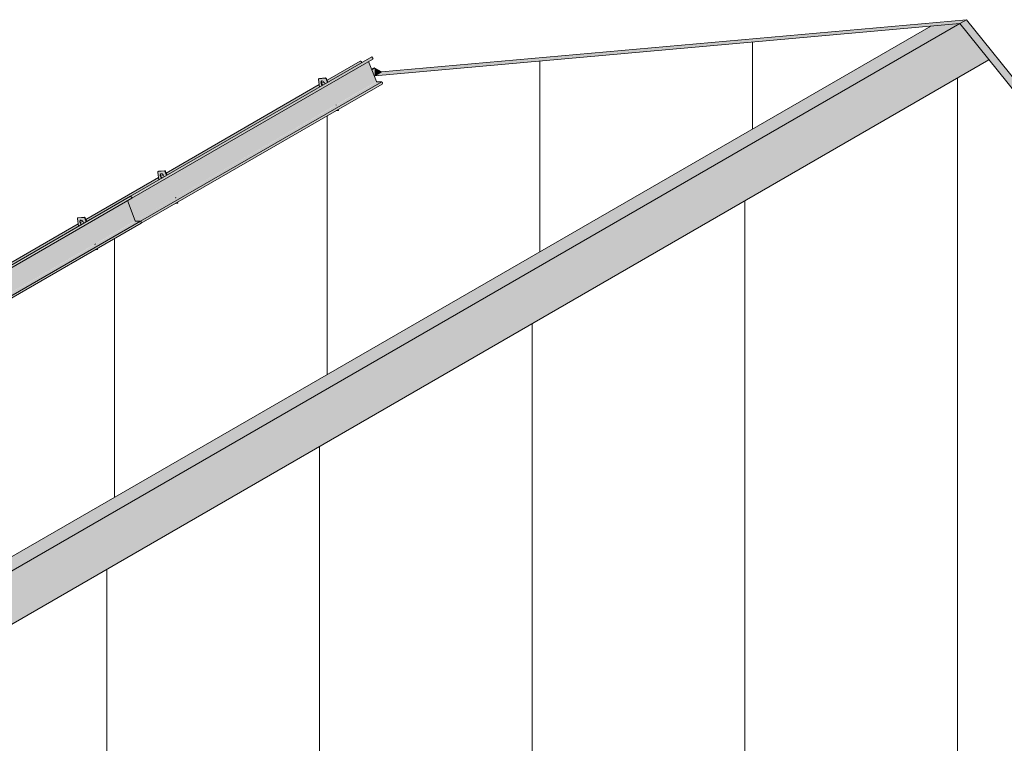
# Model space of a CAD drawing. Header units: centimetres. Extents: x 63249 to 70946, y -123 to 53714.
# Tile 57 of 58: x 70079 to 70598, y 53332 to 53714. Entities that reach past the tile are written whole.
import ezdxf

# ---------------------------------------------------------------- set-up
doc = ezdxf.new("R2010")
doc.units = ezdxf.units.CM
for name, color, linetype, lineweight in [('A-GENM', 7, 'Continuous', 5), ('A-ROOF', 7, 'Continuous', 5), ('A-ROOF-OTLN', 7, 'Continuous', 5), ('A-ROOF-PATT', 7, 'Continuous', 5)]:
    doc.layers.add(name, color=color, linetype=linetype, lineweight=lineweight)

# ---------------------------------------------------------------- blocks, each defined once
blk = doc.blocks.new('Construction_Roof-Accessories_Lindab_KOTEGL - Construction_Roof-Accessories_Lindab_KOTEGL-V31-_3D_ Kopia 1 Kopia 1')
at = {"layer": 'A-GENM', "true_color": 0x383e42}
h = blk.add_hatch(color=250, dxfattribs=at)
h.paths.add_polyline_path([(-1457.06, 53592.88), (-1456.05, 53592.97), (-1456.3, 53593.32), (-1456.91, 53592.97)])
h.paths.add_polyline_path([(-1465.84, 53605.31), (-1464.45, 53606.23), (-1464.89, 53606.84), (-1465.12, 53607.52), (-1465.1, 53608.08), (-1464.86, 53608.44), (-1464.4, 53608.51), (-1463.85, 53608.21), (-1463.32, 53607.55), (-1462.96, 53606.97), (-1461.76, 53607.7), (-1462.49, 53609.57), (-1463.03, 53609.99), (-1466.21, 53609.71), (-1466.45, 53609.24), (-1465.85, 53605.31)])
h = blk.add_hatch(color=250, dxfattribs=at)
h.paths.add_polyline_path([(-1456.05, 53592.97), (-1455.83, 53593.09), (-1455.99, 53593.49), (-1456.2, 53593.37)])
h.paths.add_polyline_path([(-1461.75, 53607.67), (-1461.55, 53607.82), (-1462.28, 53609.69), (-1462.49, 53609.57), (-1461.75, 53607.68)])
blk.add_hatch(color=250, dxfattribs=at).paths.add_polyline_path([(-1464.38, 53606.15), (-1464.19, 53606.3), (-1464.68, 53606.96), (-1464.91, 53607.65), (-1465.02, 53608.09), (-1465.12, 53608.03), (-1465.1, 53607.39), (-1464.71, 53606.54), (-1464.38, 53606.16)])
at = {"layer": 'A-GENM', "color": 250, "true_color": 0x2a2a2a}
for p, q in [((-1466.1, 53609.8), (-1466.31, 53609.67)), ((-1462.97, 53609.99), (-1466.21, 53609.71)), ((-1466, 53609.83), (-1462.76, 53610.12)), ((-1461.75, 53607.67), (-1462.49, 53609.57)), ((-1462.28, 53609.69), (-1461.54, 53607.79)), ((-1466.45, 53609.24), (-1465.84, 53605.31)), ((-1457.12, 53595.74), (-1457.17, 53595.87)), ((-1456.96, 53595.99), (-1456.91, 53595.86)), ((-1457.06, 53592.88), (-1456.05, 53592.97)), ((-1456.05, 53592.97), (-1456.2, 53593.37)), ((-1456.05, 53592.97), (-1455.83, 53593.09)), ((-1455.99, 53593.49), (-1455.83, 53593.09))]:
    blk.add_line(p, q, dxfattribs=at)
for points in [[(-1466.21, 53609.71, 0), (-1466.31, 53609.68, 0), (-1466.38, 53609.61, 0), (-1466.43, 53609.51, 0), (-1466.46, 53609.38, 0), (-1466.45, 53609.24, 0)], [(-1462.49, 53609.57, 0), (-1462.54, 53609.68, 0), (-1462.62, 53609.79, 0), (-1462.7, 53609.88, 0), (-1462.79, 53609.95, 0), (-1462.89, 53609.99, 0), (-1462.97, 53609.99, 0)], [(-1462.76, 53610.12, 0), (-1462.67, 53610.11, 0), (-1462.58, 53610.07, 0), (-1462.49, 53610, 0), (-1462.41, 53609.91, 0), (-1462.33, 53609.81, 0), (-1462.28, 53609.69, 0)], [(-1464.45, 53606.22, 0), (-1464.59, 53606.37, 0), (-1464.81, 53606.68, 0), (-1464.99, 53607.03, 0), (-1465.1, 53607.39, 0), (-1465.15, 53607.73, 0), (-1465.12, 53608.03, 0), (-1465.02, 53608.28, 0), (-1464.86, 53608.44, 0), (-1464.65, 53608.52, 0)], [(-1464.81, 53608.4, 0), (-1464.91, 53608.15, 0), (-1464.93, 53607.85, 0), (-1464.89, 53607.51, 0), (-1464.77, 53607.15, 0), (-1464.6, 53606.8, 0), (-1464.37, 53606.49, 0), (-1464.17, 53606.27, 0)], [(-1464.65, 53608.52, 0), (-1464.4, 53608.51, 0), (-1464.12, 53608.4, 0), (-1463.85, 53608.21, 0), (-1463.59, 53607.95, 0), (-1463.36, 53607.64, 0), (-1463.19, 53607.29, 0), (-1463.07, 53606.93, 0)]]:
    blk.add_polyline3d(points, dxfattribs=at)
blk = doc.blocks.new('Construction_Roof-Accessories_Lindab_SNO_KOTEGL - Construction_Roof-Accessories_Lindab_SNO-V33-_3D_ Kopia 1 Kopia 1')
at = {"layer": 'A-GENM', "true_color": 0x383e42}
for points in [[(-1565.17, 53547.26), (-1437.95, 53620.81), (-1438.35, 53621.18), (-1565.55, 53547.63), (-1565.22, 53547.32)], [(-1565.03, 53546.64), (-1437.68, 53620.31), (-1437.82, 53620.68), (-1437.89, 53620.75), (-1565.05, 53547.11), (-1564.97, 53546.75), (-1564.99, 53546.68)], [(-1563.18, 53534.67), (-1435.9, 53608.15), (-1440.03, 53618.81), (-1564.97, 53546.76), (-1565.09, 53546.68), (-1565.26, 53546.51), (-1567.31, 53545.32), (-1563.3, 53534.98)], [(-1563.07, 53534.57), (-1435.89, 53608.13), (-1435.98, 53608.1), (-1563.16, 53534.64), (-1563.09, 53534.57)], [(-1560.39, 53534.51), (-1433.11, 53607.99), (-1435.9, 53607.99), (-1563.07, 53534.57), (-1560.4, 53534.51)], [(-1559.98, 53533.88), (-1432.7, 53607.54), (-1432.9, 53607.88), (-1433.14, 53607.98), (-1560.23, 53534.44), (-1560.01, 53534.15), (-1559.97, 53533.96)], [(-1560.08, 53533.4), (-1432.8, 53606.88), (-1432.7, 53607.37), (-1559.98, 53533.88), (-1560.08, 53533.41)], [(-1565.08, 53546.75), (-1564.97, 53546.92), (-1565.17, 53547.26), (-1565.39, 53547.47), (-1565.51, 53547.4), (-1565.1, 53546.87), (-1565.08, 53546.76)], [(-1560.36, 53534.4), (-1560.51, 53534.51), (-1560.37, 53534.4)]]:
    blk.add_hatch(color=250, dxfattribs=at).paths.add_polyline_path(points)
at = {"layer": 'A-GENM', "color": 250, "true_color": 0x2a2a2a}
for p, q in [((-1565.63, 53547.7), (-1438.35, 53621.18)), ((-1565.05, 53546.63), (-1437.77, 53620.11)), ((-1438.35, 53621.18), (-1437.89, 53620.75)), ((-1440.04, 53618.83), (-1435.9, 53608.15)), ((-1560.39, 53534.51), (-1433.11, 53607.99)), ((-1560.08, 53533.4), (-1432.8, 53606.88)), ((-1435.79, 53608.05), (-1433.11, 53607.99)), ((-1432.7, 53607.37), (-1432.8, 53606.88)), ((-1565.63, 53547.7), (-1565.65, 53547.62)), ((-1565.65, 53547.62), (-1565.19, 53547.19)), ((-1565.17, 53547.26), (-1565.63, 53547.7)), ((-1565.39, 53547.47), (-1565.51, 53547.4)), ((-1567.38, 53545.3), (-1563.25, 53534.67)), ((-1563.18, 53534.67), (-1567.32, 53545.34)), ((-1565.08, 53546.75), (-1564.96, 53546.82)), ((-1560.39, 53534.51), (-1563.07, 53534.57)), ((-1560.06, 53533.95), (-1560.16, 53533.47)), ((-1560.16, 53533.47), (-1560.08, 53533.52)), ((-1560.16, 53533.47), (-1560.08, 53533.4)), ((-1560.08, 53533.4), (-1559.98, 53533.88))]:
    blk.add_line(p, q, dxfattribs=at)
for points in [[(-1437.89, 53620.75, 0), (-1437.82, 53620.68, 0), (-1437.77, 53620.59, 0), (-1437.72, 53620.5, 0), (-1437.69, 53620.4, 0), (-1437.68, 53620.31, 0), (-1437.69, 53620.23, 0), (-1437.71, 53620.17, 0), (-1437.76, 53620.12, 0), (-1437.77, 53620.11, 0)], [(-1435.9, 53608.15, 0), (-1435.89, 53608.13, 0), (-1435.87, 53608.1, 0), (-1435.85, 53608.08, 0), (-1435.83, 53608.07, 0), (-1435.81, 53608.06, 0), (-1435.79, 53608.05, 0)], [(-1433.11, 53607.99, 0), (-1433.04, 53607.98, 0), (-1432.97, 53607.94, 0), (-1432.9, 53607.88, 0), (-1432.83, 53607.81, 0), (-1432.77, 53607.72, 0), (-1432.73, 53607.63, 0), (-1432.7, 53607.54, 0), (-1432.69, 53607.45, 0), (-1432.7, 53607.37, 0)], [(-1565.19, 53547.19, 0), (-1565.15, 53547.13, 0), (-1565.11, 53547.07, 0), (-1565.07, 53547.01, 0), (-1565.05, 53546.94, 0), (-1565.05, 53546.87, 0), (-1565.05, 53546.82, 0), (-1565.07, 53546.77, 0)], [(-1565.09, 53546.61, 0), (-1565.03, 53546.64, 0), (-1564.99, 53546.68, 0), (-1564.97, 53546.75, 0), (-1564.96, 53546.83, 0), (-1564.97, 53546.92, 0), (-1565, 53547.01, 0), (-1565.05, 53547.11, 0), (-1565.1, 53547.19, 0), (-1565.17, 53547.26, 0)], [(-1563.25, 53534.67, 0), (-1563.23, 53534.62, 0), (-1563.19, 53534.57, 0), (-1563.15, 53534.52, 0), (-1563.11, 53534.49, 0)], [(-1563.07, 53534.57, 0), (-1563.09, 53534.57, 0), (-1563.11, 53534.58, 0), (-1563.13, 53534.6, 0), (-1563.15, 53534.62, 0), (-1563.16, 53534.64, 0), (-1563.18, 53534.67, 0)], [(-1559.98, 53533.88, 0), (-1559.97, 53533.96, 0), (-1559.98, 53534.05, 0), (-1560.01, 53534.15, 0), (-1560.05, 53534.24, 0), (-1560.11, 53534.33, 0), (-1560.18, 53534.4, 0), (-1560.25, 53534.46, 0), (-1560.32, 53534.49, 0), (-1560.39, 53534.51, 0)], [(-1560.36, 53534.4, 0), (-1560.31, 53534.39, 0), (-1560.25, 53534.36, 0), (-1560.2, 53534.32, 0), (-1560.16, 53534.27, 0), (-1560.11, 53534.21, 0), (-1560.08, 53534.14, 0), (-1560.06, 53534.07, 0), (-1560.05, 53534.01, 0), (-1560.06, 53533.95, 0)]]:
    blk.add_polyline3d(points, dxfattribs=at)
blk = doc.blocks.new('Construction_Roof-Accessories_Lindab_KOTEGL - Construction_Roof-Accessories_Lindab_KOTEGL-V51-_3D_ Kopia 1 Kopia 1')
at = {"layer": 'A-GENM', "true_color": 0x383e42}
h = blk.add_hatch(color=250, dxfattribs=at)
h.paths.add_polyline_path([(-1329.79, 53666.36), (-1328.77, 53666.45), (-1329.02, 53666.8), (-1329.63, 53666.45)])
h.paths.add_polyline_path([(-1338.57, 53678.79), (-1337.1, 53679.65), (-1337.61, 53680.32), (-1337.83, 53680.95), (-1337.82, 53681.56), (-1337.58, 53681.93), (-1337.12, 53681.99), (-1336.57, 53681.7), (-1336.04, 53681.03), (-1335.68, 53680.46), (-1334.48, 53681.16), (-1335.21, 53683.05), (-1335.75, 53683.47), (-1338.93, 53683.19), (-1339.17, 53682.72), (-1338.57, 53678.8)])
h = blk.add_hatch(color=250, dxfattribs=at)
h.paths.add_polyline_path([(-1328.77, 53666.45), (-1328.56, 53666.57), (-1328.71, 53666.98), (-1328.93, 53666.86)])
h.paths.add_polyline_path([(-1334.47, 53681.15), (-1334.26, 53681.29), (-1335, 53683.17), (-1335.21, 53683.05), (-1334.48, 53681.16)])
blk.add_hatch(color=250, dxfattribs=at).paths.add_polyline_path([(-1337.1, 53679.64), (-1336.89, 53679.77), (-1337.4, 53680.45), (-1337.63, 53681.14), (-1337.74, 53681.57), (-1337.84, 53681.52), (-1337.82, 53680.87), (-1337.43, 53680.02), (-1337.1, 53679.64)])
at = {"layer": 'A-GENM', "color": 250, "true_color": 0x2a2a2a}
for p, q in [((-1339.17, 53682.72), (-1338.57, 53678.79)), ((-1338.82, 53683.28), (-1339.03, 53683.16)), ((-1335.69, 53683.48), (-1338.93, 53683.19)), ((-1338.72, 53683.31), (-1335.48, 53683.6)), ((-1334.47, 53681.15), (-1335.21, 53683.05)), ((-1335, 53683.17), (-1334.26, 53681.28)), ((-1329.84, 53669.22), (-1329.89, 53669.35)), ((-1329.68, 53669.48), (-1329.63, 53669.35)), ((-1328.77, 53666.45), (-1328.93, 53666.86)), ((-1328.77, 53666.45), (-1328.56, 53666.57)), ((-1328.71, 53666.98), (-1328.56, 53666.57)), ((-1329.79, 53666.36), (-1328.77, 53666.45))]:
    blk.add_line(p, q, dxfattribs=at)
for points in [[(-1338.93, 53683.19, 0), (-1339.03, 53683.16, 0), (-1339.1, 53683.1, 0), (-1339.16, 53683, 0), (-1339.18, 53682.87, 0), (-1339.17, 53682.72, 0)], [(-1335.21, 53683.05, 0), (-1335.26, 53683.17, 0), (-1335.34, 53683.27, 0), (-1335.42, 53683.36, 0), (-1335.51, 53683.43, 0), (-1335.61, 53683.47, 0), (-1335.69, 53683.48, 0)], [(-1335.48, 53683.6, 0), (-1335.39, 53683.59, 0), (-1335.3, 53683.55, 0), (-1335.21, 53683.49, 0), (-1335.13, 53683.4, 0), (-1335.05, 53683.29, 0), (-1335, 53683.17, 0)], [(-1337.1, 53679.63, 0), (-1337.31, 53679.85, 0), (-1337.53, 53680.17, 0), (-1337.71, 53680.52, 0), (-1337.82, 53680.87, 0), (-1337.87, 53681.21, 0), (-1337.84, 53681.52, 0), (-1337.74, 53681.76, 0), (-1337.58, 53681.93, 0), (-1337.37, 53682.01, 0)], [(-1337.53, 53681.88, 0), (-1337.63, 53681.64, 0), (-1337.66, 53681.34, 0), (-1337.61, 53680.99, 0), (-1337.49, 53680.64, 0), (-1337.32, 53680.29, 0), (-1337.09, 53679.97, 0), (-1336.89, 53679.76, 0)], [(-1337.37, 53682.01, 0), (-1337.12, 53681.99, 0), (-1336.84, 53681.89, 0), (-1336.57, 53681.7, 0), (-1336.31, 53681.44, 0), (-1336.08, 53681.12, 0), (-1335.91, 53680.77, 0), (-1335.79, 53680.42, 0)]]:
    blk.add_polyline3d(points, dxfattribs=at)
blk = doc.blocks.new('Construction_Roof-Accessories_Lindab_KOTEGL - Construction_Roof-Accessories_Lindab_KOTEGL-9237828-_3D_ Kopia 1 Kopia 1')
at = {"layer": 'A-GENM', "true_color": 0x383e42}
h = blk.add_hatch(color=250, dxfattribs=at)
h.paths.add_polyline_path([(-1839.02, 53372.35), (-1838, 53372.44), (-1838.26, 53372.79), (-1838.87, 53372.44)])
h.paths.add_polyline_path([(-1847.8, 53384.78), (-1846.41, 53385.71), (-1846.85, 53386.31), (-1847.07, 53386.94), (-1847.06, 53387.56), (-1846.82, 53387.92), (-1846.35, 53387.99), (-1845.81, 53387.69), (-1845.25, 53386.97), (-1844.91, 53386.45), (-1843.75, 53387.24), (-1844.45, 53389.04), (-1844.98, 53389.47), (-1848.17, 53389.18), (-1848.41, 53388.72), (-1847.8, 53384.79)])
blk.add_hatch(color=250, dxfattribs=at).paths.add_polyline_path([(-1846.33, 53385.63), (-1846.2, 53385.83), (-1846.63, 53386.43), (-1846.87, 53387.13), (-1846.98, 53387.56), (-1847.08, 53387.51), (-1847.06, 53386.86), (-1846.67, 53386.01), (-1846.34, 53385.64)])
h = blk.add_hatch(color=250, dxfattribs=at)
h.paths.add_polyline_path([(-1838, 53372.44), (-1837.79, 53372.56), (-1837.95, 53372.97), (-1838.16, 53372.85)])
h.paths.add_polyline_path([(-1843.71, 53387.15), (-1843.53, 53387.36), (-1844.23, 53389.17), (-1844.45, 53389.04), (-1843.71, 53387.15)])
at = {"layer": 'A-GENM', "color": 250, "true_color": 0x2a2a2a}
for p, q in [((-1848.41, 53388.72), (-1847.8, 53384.78)), ((-1848.06, 53389.27), (-1848.27, 53389.15)), ((-1844.93, 53389.47), (-1848.17, 53389.18)), ((-1847.96, 53389.3), (-1844.72, 53389.59)), ((-1843.71, 53387.15), (-1844.45, 53389.04)), ((-1844.23, 53389.17), (-1843.5, 53387.27)), ((-1838.92, 53375.47), (-1838.87, 53375.34)), ((-1839.08, 53375.21), (-1839.13, 53375.35)), ((-1839.02, 53372.35), (-1838, 53372.44)), ((-1838, 53372.44), (-1838.16, 53372.85)), ((-1838, 53372.44), (-1837.79, 53372.56)), ((-1837.95, 53372.97), (-1837.79, 53372.56))]:
    blk.add_line(p, q, dxfattribs=at)
for points in [[(-1848.17, 53389.18, 0), (-1848.27, 53389.15, 0), (-1848.34, 53389.09, 0), (-1848.39, 53388.99, 0), (-1848.41, 53388.86, 0), (-1848.41, 53388.72, 0)], [(-1846.34, 53385.63, 0), (-1846.54, 53385.84, 0), (-1846.77, 53386.16, 0), (-1846.94, 53386.51, 0), (-1847.06, 53386.86, 0), (-1847.1, 53387.21, 0), (-1847.08, 53387.51, 0), (-1846.98, 53387.75, 0), (-1846.82, 53387.92, 0), (-1846.61, 53388, 0)], [(-1846.77, 53387.87, 0), (-1846.87, 53387.63, 0), (-1846.89, 53387.33, 0), (-1846.85, 53386.99, 0), (-1846.73, 53386.63, 0), (-1846.56, 53386.28, 0), (-1846.33, 53385.96, 0), (-1846.12, 53385.75, 0)], [(-1846.61, 53388, 0), (-1846.35, 53387.99, 0), (-1846.08, 53387.88, 0), (-1845.81, 53387.69, 0), (-1845.55, 53387.43, 0), (-1845.32, 53387.11, 0), (-1845.14, 53386.76, 0), (-1845.03, 53386.41, 0)], [(-1844.45, 53389.04, 0), (-1844.5, 53389.16, 0), (-1844.58, 53389.27, 0), (-1844.66, 53389.36, 0), (-1844.75, 53389.42, 0), (-1844.84, 53389.46, 0), (-1844.93, 53389.47, 0)], [(-1844.72, 53389.59, 0), (-1844.63, 53389.58, 0), (-1844.54, 53389.55, 0), (-1844.45, 53389.48, 0), (-1844.36, 53389.39, 0), (-1844.29, 53389.28, 0), (-1844.23, 53389.17, 0)]]:
    blk.add_polyline3d(points, dxfattribs=at)
blk = doc.blocks.new('Construction_Roof-Accessories_Lindab_SNO_KOTEGL - Construction_Roof-Accessories_Lindab_SNO-V52-_3D_ Kopia 1 Kopia 1')
at = {"layer": 'A-GENM', "true_color": 0x383e42}
for points in [[(-1437.89, 53620.75), (-1310.61, 53694.23), (-1311.07, 53694.67), (-1438.35, 53621.18), (-1437.95, 53620.81)], [(-1437.76, 53620.12), (-1310.4, 53693.8), (-1310.54, 53694.16), (-1310.61, 53694.23), (-1437.82, 53620.68), (-1437.68, 53620.3), (-1437.72, 53620.16)], [(-1435.9, 53608.15), (-1308.62, 53681.64), (-1312.75, 53692.29), (-1440.03, 53618.81), (-1436.4, 53609.44)], [(-1435.79, 53608.05), (-1308.61, 53681.61), (-1308.7, 53681.59), (-1435.89, 53608.13), (-1435.81, 53608.06)], [(-1433.11, 53607.99), (-1305.83, 53681.48), (-1308.62, 53681.48), (-1435.79, 53608.05)], [(-1432.7, 53607.37), (-1305.42, 53680.99), (-1305.55, 53681.3), (-1305.86, 53681.46), (-1432.97, 53607.94), (-1432.73, 53607.63), (-1432.69, 53607.45)], [(-1432.8, 53606.88), (-1305.52, 53680.37), (-1305.42, 53680.85), (-1432.7, 53607.35), (-1432.77, 53607)]]:
    blk.add_hatch(color=250, dxfattribs=at).paths.add_polyline_path(points)
at = {"layer": 'A-GENM', "color": 250, "true_color": 0x2a2a2a}
for p, q in [((-1438.35, 53621.18), (-1311.07, 53694.67)), ((-1437.77, 53620.11), (-1310.49, 53693.6)), ((-1311.07, 53694.67), (-1310.61, 53694.23)), ((-1312.76, 53692.31), (-1308.62, 53681.64)), ((-1433.11, 53607.99), (-1305.83, 53681.48)), ((-1432.8, 53606.88), (-1305.52, 53680.37)), ((-1308.51, 53681.54), (-1305.83, 53681.48)), ((-1305.42, 53680.85), (-1305.52, 53680.37)), ((-1437.89, 53620.75), (-1438.35, 53621.18)), ((-1435.9, 53608.15), (-1440.04, 53618.83)), ((-1433.11, 53607.99), (-1435.79, 53608.05)), ((-1432.8, 53606.88), (-1432.7, 53607.37))]:
    blk.add_line(p, q, dxfattribs=at)
for points in [[(-1310.61, 53694.23, 0), (-1310.54, 53694.16, 0), (-1310.49, 53694.07, 0), (-1310.44, 53693.98, 0), (-1310.41, 53693.89, 0), (-1310.4, 53693.8, 0), (-1310.41, 53693.72, 0), (-1310.44, 53693.65, 0), (-1310.48, 53693.61, 0), (-1310.49, 53693.6, 0)], [(-1308.62, 53681.64, 0), (-1308.61, 53681.61, 0), (-1308.59, 53681.59, 0), (-1308.57, 53681.57, 0), (-1308.55, 53681.55, 0), (-1308.53, 53681.54, 0), (-1308.51, 53681.54, 0)], [(-1305.83, 53681.48, 0), (-1305.76, 53681.46, 0), (-1305.69, 53681.43, 0), (-1305.62, 53681.37, 0), (-1305.55, 53681.3, 0), (-1305.5, 53681.21, 0), (-1305.45, 53681.12, 0), (-1305.42, 53681.02, 0), (-1305.41, 53680.93, 0), (-1305.42, 53680.85, 0)], [(-1437.77, 53620.11, 0), (-1437.76, 53620.12, 0), (-1437.71, 53620.17, 0), (-1437.69, 53620.23, 0), (-1437.68, 53620.31, 0), (-1437.69, 53620.4, 0), (-1437.72, 53620.5, 0), (-1437.77, 53620.59, 0), (-1437.82, 53620.68, 0), (-1437.89, 53620.75, 0)], [(-1435.79, 53608.05, 0), (-1435.81, 53608.06, 0), (-1435.83, 53608.07, 0), (-1435.85, 53608.08, 0), (-1435.87, 53608.1, 0), (-1435.89, 53608.13, 0), (-1435.9, 53608.15, 0)], [(-1432.7, 53607.37, 0), (-1432.69, 53607.45, 0), (-1432.7, 53607.54, 0), (-1432.73, 53607.63, 0), (-1432.77, 53607.72, 0), (-1432.83, 53607.81, 0), (-1432.9, 53607.88, 0), (-1432.97, 53607.94, 0), (-1433.04, 53607.98, 0), (-1433.11, 53607.99, 0)]]:
    blk.add_polyline3d(points, dxfattribs=at)

msp = doc.modelspace()

# ---------------------------------------------------------------- hatches: boundary and pattern name
at = {"layer": 'A-ROOF', "true_color": 0x7f7f7f}
for points in [[(69764.81, 53252.06), (69780.12, 53253.43), (70574.93, 53712.32), (70559.62, 53710.95), (69780.12, 53260.9)], [(69795.57, 53234.22), (70590.38, 53693.1), (70574.93, 53712.32), (69780.12, 53253.43), (69792.08, 53238.56)]]:
    msp.add_hatch(color=8, dxfattribs=at).paths.add_polyline_path(points)
at = {"layer": 'A-ROOF-OTLN', "true_color": 0x383e42}
h = msp.add_hatch(color=250, dxfattribs=at)
h.paths.add_polyline_path([(69457.36, 53228.63), (69515.7, 53262.32), (69515.51, 53263.57), (69456.74, 53229.54), (69457.12, 53229.27), (69457.35, 53228.78)])
h.paths.add_polyline_path([(69517.38, 53263.28), (69518.47, 53263.96), (69518.14, 53264.69), (69517.9, 53264.95), (69516.76, 53264.18), (69517.05, 53263.66), (69517.29, 53263.37)])
h.paths.add_polyline_path([(69520, 53264.8), (69600.55, 53311.31), (69600.36, 53312.56), (69519.61, 53265.82), (69519.96, 53264.93)])
h.paths.add_polyline_path([(69602.23, 53312.27), (69603.33, 53312.92), (69603, 53313.68), (69602.75, 53313.94), (69601.62, 53313.16), (69601.9, 53312.65), (69602.15, 53312.36)])
h.paths.add_polyline_path([(69604.86, 53313.79), (69642.96, 53335.92), (69642.79, 53337.06), (69604.46, 53314.8), (69604.81, 53313.9)])
h.paths.add_polyline_path([(69644.66, 53336.77), (69645.72, 53337.51), (69645.36, 53338.27), (69645.18, 53338.44), (69644.04, 53337.67), (69644.33, 53337.15), (69644.58, 53336.85)])
h.paths.add_polyline_path([(69647.28, 53338.28), (69727.82, 53384.89), (69727.64, 53386.05), (69646.88, 53339.32), (69647.24, 53338.39)])
h.paths.add_polyline_path([(69729.51, 53385.76), (69730.58, 53386.49), (69730.22, 53387.25), (69730.03, 53387.43), (69728.89, 53386.66), (69729.18, 53386.14), (69729.44, 53385.83)])
h.paths.add_polyline_path([(69732.14, 53387.27), (69770.2, 53409.35), (69770.02, 53410.52), (69731.74, 53388.31), (69732.1, 53387.36)])
h.paths.add_polyline_path([(69771.89, 53410.24), (69772.97, 53410.95), (69772.62, 53411.72), (69772.45, 53411.92), (69771.28, 53411.12), (69771.81, 53410.33), (69771.84, 53410.3)])
h.paths.add_polyline_path([(69774.52, 53411.76), (69855.06, 53458.33), (69854.88, 53459.51), (69774.12, 53412.78), (69774.49, 53411.83)])
h.paths.add_polyline_path([(69856.75, 53459.23), (69857.83, 53459.93), (69857.48, 53460.69), (69857.3, 53460.91), (69856.14, 53460.11), (69856.66, 53459.32), (69856.7, 53459.28)])
h.paths.add_polyline_path([(69859.37, 53460.75), (69897.53, 53482.84), (69897.34, 53484.03), (69858.98, 53461.77), (69859.35, 53460.8)])
h.paths.add_polyline_path([(69899.22, 53483.74), (69900.3, 53484.44), (69899.94, 53485.2), (69899.74, 53485.41), (69898.6, 53484.64), (69898.89, 53484.12), (69899.17, 53483.79)])
h.paths.add_polyline_path([(69901.84, 53485.25), (69982.38, 53531.81), (69982.2, 53533.02), (69901.44, 53486.29), (69901.82, 53485.31)])
h.paths.add_polyline_path([(69984.07, 53532.73), (69985.15, 53533.41), (69984.81, 53534.18), (69984.59, 53534.4), (69983.45, 53533.63), (69983.74, 53533.11), (69984.03, 53532.76)])
h.paths.add_polyline_path([(69986.69, 53534.24), (70024.93, 53556.37), (70024.74, 53557.58), (69986.29, 53535.28), (69986.68, 53534.29)])
h.paths.add_polyline_path([(70026.62, 53557.29), (70027.7, 53557.97), (70027.36, 53558.74), (70027.14, 53558.96), (70026, 53558.2), (70026.29, 53557.67), (70026.58, 53557.32)])
h.paths.add_polyline_path([(70029.24, 53558.81), (70109.79, 53605.34), (70109.6, 53606.57), (70028.84, 53559.84), (70029.23, 53558.85)])
h.paths.add_polyline_path([(70111.47, 53606.28), (70112.56, 53606.94), (70112.22, 53607.71), (70111.99, 53607.95), (70110.85, 53607.19), (70111.14, 53606.66), (70111.45, 53606.3)])
h.paths.add_polyline_path([(70114.09, 53607.8), (70152.21, 53629.83), (70152.02, 53631.07), (70113.69, 53608.83), (70114.08, 53607.82)])
h.paths.add_polyline_path([(70153.89, 53630.78), (70154.99, 53631.43), (70154.65, 53632.2), (70154.41, 53632.45), (70153.28, 53631.68), (70153.57, 53631.16), (70153.88, 53630.79)])
h.paths.add_polyline_path([(70156.52, 53632.29), (70237.07, 53678.8), (70236.88, 53680.06), (70156.12, 53633.32), (70156.51, 53632.31)])
h.paths.add_polyline_path([(70238.75, 53679.77), (70239.84, 53680.42), (70239.51, 53681.18), (70239.27, 53681.44), (70238.13, 53680.67), (70238.42, 53680.15), (70238.74, 53679.77)])
h.paths.add_polyline_path([(70241.37, 53681.28), (70259.24, 53691.67), (70259.1, 53692.08), (70258.75, 53692.45), (70258.4, 53692.49), (70240.97, 53682.31), (70241.37, 53681.29)])
h = msp.add_hatch(color=250, dxfattribs=at)
h.paths.add_polyline_path([(69464.29, 53223.94), (69464.29, 53225.86), (69500.73, 53246.89), (69500.67, 53247.04), (69464.15, 53225.86), (69464.29, 53224.87), (69464.23, 53223.9)])
h.paths.add_polyline_path([(69463.51, 53222.52), (69464.29, 53223.1), (69464.23, 53223.9), (69463.82, 53222.92)])
h.paths.add_polyline_path([(70009.91, 53540.86), (70009.97, 53540.9), (70009.85, 53541.02)])
h.paths.add_polyline_path([(70264.59, 53687.9), (70266.03, 53688.82), (70266.01, 53688.92), (70264.53, 53688.06)])
h = msp.add_hatch(color=250, dxfattribs=at)
h.paths.add_polyline_path([(69464.13, 53225.95), (69500.67, 53247.04), (69500.62, 53247.18), (69463.99, 53226.03)])
h.paths.add_polyline_path([(70009.85, 53541.02), (70009.91, 53541.05), (70009.79, 53541.16)])
h.paths.add_polyline_path([(70264.53, 53688.06), (70266.01, 53688.92), (70265.87, 53689), (70264.47, 53688.19)])
at = {"layer": 'A-ROOF-PATT', "true_color": 0xc7ae96}
for points in [[(70266.18, 53684.74), (70574.93, 53712.32), (70578.47, 53714.36), (70269.71, 53686.78), (70267.02, 53685.23)], [(70883.69, 53328.22), (70887.22, 53330.26), (70578.47, 53714.36), (70574.93, 53712.32), (70883.04, 53329.02)], [(70266.18, 53684.74), (70269.71, 53686.78), (70266.18, 53688.82), (70266.18, 53685.65)]]:
    msp.add_hatch(color=253, dxfattribs=at).paths.add_polyline_path(points)
at = {"layer": 'A-ROOF-PATT'}
h = msp.add_hatch(dxfattribs=at)
h.set_pattern_fill('FP_14', color=256, style=0, pattern_type=2)
h.set_pattern_definition([(90, (66200.01, 49839.73), (-112.25, -41.33), [])])
h.paths.add_polyline_path([(69471.37, 53225.86), (69764.81, 53252.06), (70559.62, 53710.95), (70266.11, 53684.7), (70265.88, 53684.57), (70267.12, 53681.54), (70270.02, 53681.37), (70270.22, 53680.99), (70270.18, 53680.7), (70270.02, 53680.31), (70246.92, 53666.98), (70247.08, 53666.57), (70246.87, 53666.45), (70245.85, 53666.36), (70162.07, 53617.99), (70162.23, 53617.58), (70162.02, 53617.46), (70161, 53617.37), (70119.64, 53593.49), (70119.8, 53593.09), (70119.59, 53592.97), (70118.57, 53592.88), (70034.79, 53544.5), (70034.95, 53544.1), (70034.74, 53543.98), (70033.72, 53543.89), (70015.56, 53533.41), (70015.63, 53534.15), (70015.39, 53534.46), (70015.27, 53534.39), (70015.51, 53534.08), (70015.53, 53533.79), (70015.34, 53533.27), (69992.24, 53519.94), (69992.4, 53519.53), (69992.19, 53519.41), (69991.17, 53519.32), (69907.39, 53470.95), (69907.55, 53470.54), (69907.34, 53470.42), (69906.27, 53470.3), (69888.18, 53459.95), (69888.21, 53460.63), (69887.94, 53460.93), (69888.09, 53460.75), (69888.22, 53460.4), (69888.08, 53459.82), (69864.92, 53446.45), (69865.08, 53446.05), (69864.86, 53445.92), (69863.85, 53445.83), (69780.07, 53397.46), (69780.22, 53397.06), (69780.01, 53396.93), (69778.99, 53396.84), (69737.69, 53372.97), (69737.84, 53372.56), (69737.63, 53372.44), (69736.61, 53372.35), (69652.83, 53323.98), (69652.99, 53323.58), (69652.78, 53323.45), (69651.76, 53323.36), (69610.41, 53299.49), (69610.56, 53299.08), (69610.35, 53298.96), (69609.33, 53298.87), (69525.55, 53250.5), (69525.71, 53250.09), (69525.5, 53249.97), (69524.48, 53249.88), (69506.32, 53239.39), (69506.39, 53240.14), (69506.15, 53240.45), (69506.04, 53240.39), (69503.31, 53240.56), (69503.14, 53240.66), (69502.02, 53243.55), (69475.76, 53228.39)])
h.paths.add_polyline_path([(70012.59, 53534.5), (70012.46, 53534.67), (70012.34, 53534.78), (70012.57, 53534.5)])
h = msp.add_hatch(dxfattribs=at)
h.set_pattern_fill('FP_13', color=256, style=0, pattern_type=2)
h.set_pattern_definition([(90, (62042.68, 51332.19), (-112.25, 22.813), [])])
h.paths.add_polyline_path([(70088.88, 52869.34), (70883.69, 53328.22), (70590.38, 53693.1), (69795.57, 53234.22), (70086.13, 52872.75)])
h.paths.add_polyline_path([(70087.28, 52900.56), (70087.23, 52900.67), (70087.13, 52900.65), (70086.67, 52900.74), (70087.13, 52901.13), (70084.75, 52904.57), (70084.78, 52904.82), (70089.15, 52910.84), (70089.3, 52911.06), (70101.9, 52918.48), (70096.75, 52924.89), (70096.96, 52925.01), (70107.13, 52929.24), (70107.65, 52929.03), (70107.83, 52929.14), (70110.99, 52925.06), (70110.87, 52924.91), (70110.99, 52924.35), (70111.1, 52924.33), (70110.29, 52923.19), (70186.83, 52967.37), (70181.6, 52973.88), (70182.66, 52974.36), (70191.98, 52978.23), (70192.51, 52978.02), (70192.68, 52978.13), (70195.84, 52974.05), (70195.73, 52973.9), (70195.84, 52973.34), (70195.95, 52973.32), (70195.15, 52972.18), (70229.26, 52991.87), (70224.03, 52998.37), (70224.24, 52998.5), (70234.41, 53002.73), (70234.93, 53002.52), (70235.11, 53002.62), (70238.27, 52998.54), (70238.15, 52998.39), (70238.27, 52997.84), (70238.38, 52997.82), (70237.57, 52996.67), (70314.11, 53040.86), (70308.88, 53047.36), (70309.27, 53047.56), (70319.26, 53051.72), (70319.79, 53051.51), (70319.96, 53051.61), (70323.12, 53047.53), (70323.01, 53047.38), (70323.12, 53046.83), (70323.23, 53046.81), (70322.42, 53045.66), (70356.54, 53065.35), (70351.31, 53071.86), (70351.52, 53071.98), (70361.69, 53076.21), (70362.21, 53076), (70362.39, 53076.11), (70365.55, 53072.03), (70365.43, 53071.88), (70365.55, 53071.32), (70365.66, 53071.3), (70364.85, 53070.15), (70441.39, 53114.34), (70436.16, 53120.85), (70436.37, 53120.97), (70446.54, 53125.2), (70447.07, 53124.99), (70447.24, 53125.1), (70450.4, 53121.02), (70450.28, 53120.87), (70450.4, 53120.31), (70450.51, 53120.29), (70449.7, 53119.14), (70483.82, 53138.84), (70478.59, 53145.34), (70478.8, 53145.47), (70488.97, 53149.7), (70489.49, 53149.49), (70489.67, 53149.59), (70492.82, 53145.51), (70492.71, 53145.36), (70492.82, 53144.81), (70492.94, 53144.79), (70492.13, 53143.64), (70568.67, 53187.83), (70563.44, 53194.33), (70563.65, 53194.46), (70573.82, 53198.69), (70574.34, 53198.48), (70574.52, 53198.58), (70577.68, 53194.5), (70577.56, 53194.35), (70577.68, 53193.8), (70577.79, 53193.78), (70576.98, 53192.63), (70611.09, 53212.32), (70605.87, 53218.83), (70606.08, 53218.95), (70616.25, 53223.18), (70616.77, 53222.97), (70616.95, 53223.08), (70620.1, 53219), (70619.99, 53218.85), (70620.1, 53218.29), (70620.19, 53218.23), (70619.41, 53217.12), (70695.95, 53261.31), (70690.72, 53267.82), (70691.78, 53268.31), (70701.1, 53272.17), (70701.62, 53271.96), (70701.8, 53272.07), (70704.96, 53267.99), (70704.84, 53267.84), (70704.96, 53267.28), (70705.07, 53267.26), (70704.26, 53266.11), (70738.37, 53285.81), (70733.14, 53292.31), (70733.36, 53292.44), (70743.52, 53296.67), (70744.05, 53296.46), (70744.23, 53296.56), (70747.38, 53292.48), (70747.27, 53292.33), (70747.38, 53291.78), (70747.5, 53291.76), (70746.69, 53290.61), (70823.23, 53334.8), (70818, 53341.3), (70818.21, 53341.43), (70828.4, 53345.65), (70828.9, 53345.45), (70829.08, 53345.55), (70832.24, 53341.47), (70832.12, 53341.32), (70832.24, 53340.77), (70832.35, 53340.75), (70831.54, 53339.6), (70852.93, 53351.82), (70852.97, 53351.78), (70855.29, 53349.15), (70855.92, 53349.44), (70855.99, 53348.61), (70855.64, 53348.39), (70849.03, 53344.57), (70851.04, 53341.64), (70850.89, 53341.43), (70087.32, 52900.58)])
h.paths.add_polyline_path([(70104.67, 52919.94), (70105.19, 52920.29), (70105.17, 52920.93), (70104.84, 52921.69), (70104.36, 52922.24), (70103.84, 52922.51), (70103.38, 52922.45), (70103.15, 52922.05), (70103.33, 52922.16), (70103.38, 52921.43), (70103.73, 52920.68), (70104.19, 52920.19), (70104.55, 52919.98)])
h.paths.add_polyline_path([(70106.48, 52922.31), (70106.86, 52922.56), (70106.98, 52923.11), (70106.77, 52923.91), (70106.34, 52924.55), (70105.77, 52924.97), (70105.32, 52925.03), (70104.99, 52924.79), (70104.99, 52924.61), (70105.09, 52924.55), (70105.12, 52924.03), (70105.5, 52923.2), (70105.96, 52922.7), (70106.35, 52922.39), (70106.44, 52922.32)])
h.paths.add_polyline_path([(70108.25, 52924.83), (70108.63, 52925.07), (70108.75, 52925.62), (70108.59, 52926.32), (70108.19, 52926.98), (70107.62, 52927.45), (70107.09, 52927.54), (70106.75, 52927.31), (70106.75, 52927.12), (70106.86, 52927.06), (70106.89, 52926.54), (70107.26, 52925.72), (70107.73, 52925.21), (70108.04, 52924.86), (70108.21, 52924.83)])
h.paths.add_polyline_path([(70189.52, 52968.93), (70190.04, 52969.28), (70190.02, 52969.92), (70189.7, 52970.68), (70189.25, 52971.21), (70188.7, 52971.5), (70188.23, 52971.44), (70188.01, 52971.04), (70188.19, 52971.15), (70188.23, 52970.42), (70188.58, 52969.67), (70189.04, 52969.18), (70189.4, 52968.97)])
h.paths.add_polyline_path([(70191.34, 52971.3), (70191.71, 52971.55), (70191.83, 52972.1), (70191.62, 52972.9), (70191.19, 52973.54), (70190.62, 52973.96), (70190.18, 52974.02), (70189.84, 52973.78), (70189.84, 52973.6), (70189.94, 52973.54), (70189.97, 52973.02), (70190.35, 52972.19), (70190.81, 52971.69), (70191.2, 52971.38), (70191.3, 52971.31)])
h.paths.add_polyline_path([(70193.1, 52973.82), (70193.48, 52974.06), (70193.6, 52974.61), (70193.44, 52975.31), (70193.04, 52975.97), (70192.47, 52976.44), (70191.95, 52976.53), (70191.61, 52976.3), (70191.61, 52976.11), (70191.71, 52976.05), (70191.74, 52975.53), (70192.11, 52974.71), (70192.58, 52974.2), (70192.89, 52973.85), (70193.06, 52973.82)])
h.paths.add_polyline_path([(70231.95, 52993.42), (70232.47, 52993.85), (70232.45, 52994.42), (70232.12, 52995.17), (70231.67, 52995.7), (70231.12, 52996), (70230.66, 52995.93), (70230.43, 52995.54), (70230.61, 52995.64), (70230.66, 52994.91), (70231.01, 52994.17), (70231.47, 52993.67), (70231.83, 52993.47)])
h.paths.add_polyline_path([(70233.76, 52995.8), (70234.14, 52996.05), (70234.26, 52996.59), (70234.05, 52997.39), (70233.62, 52998.04), (70233.05, 52998.45), (70232.6, 52998.51), (70232.26, 52998.28), (70232.26, 52998.09), (70232.37, 52998.04), (70232.4, 52997.51), (70232.78, 52996.69), (70233.24, 52996.19), (70233.63, 52995.88), (70233.72, 52995.8)])
h.paths.add_polyline_path([(70235.53, 52998.31), (70235.91, 52998.56), (70236.03, 52999.1), (70235.87, 52999.8), (70235.47, 53000.47), (70234.9, 53000.93), (70234.37, 53001.02), (70234.03, 53000.79), (70234.03, 53000.6), (70234.14, 53000.54), (70234.17, 53000.03), (70234.54, 52999.2), (70235.01, 52998.7), (70235.32, 52998.35), (70235.49, 52998.31)])
h.paths.add_polyline_path([(70316.8, 53042.41), (70317.33, 53042.84), (70317.3, 53043.41), (70316.98, 53044.16), (70316.53, 53044.69), (70315.98, 53044.99), (70315.51, 53044.92), (70315.28, 53044.53), (70315.47, 53044.63), (70315.51, 53043.9), (70315.86, 53043.16), (70316.32, 53042.66), (70316.68, 53042.46)])
h.paths.add_polyline_path([(70318.61, 53044.79), (70318.99, 53045.04), (70319.11, 53045.58), (70318.9, 53046.38), (70318.47, 53047.03), (70317.9, 53047.44), (70317.46, 53047.5), (70317.12, 53047.27), (70317.12, 53047.08), (70317.22, 53047.03), (70317.25, 53046.5), (70317.63, 53045.68), (70318.09, 53045.18), (70318.48, 53044.87), (70318.57, 53044.79)])
h.paths.add_polyline_path([(70320.38, 53047.3), (70320.76, 53047.55), (70320.88, 53048.09), (70320.72, 53048.79), (70320.32, 53049.46), (70319.75, 53049.92), (70319.23, 53050.01), (70318.89, 53049.78), (70318.89, 53049.59), (70318.99, 53049.54), (70319.02, 53049.02), (70319.39, 53048.2), (70319.86, 53047.69), (70320.17, 53047.34), (70320.34, 53047.3)])
h.paths.add_polyline_path([(70359.23, 53066.91), (70359.75, 53067.26), (70359.73, 53067.9), (70359.4, 53068.66), (70358.95, 53069.19), (70358.4, 53069.48), (70357.94, 53069.41), (70357.71, 53069.02), (70357.89, 53069.13), (70357.94, 53068.4), (70358.29, 53067.65), (70358.75, 53067.16), (70359.1, 53066.95)])
h.paths.add_polyline_path([(70361.04, 53069.28), (70361.42, 53069.53), (70361.54, 53070.08), (70361.32, 53070.89), (70360.9, 53071.52), (70360.33, 53071.94), (70359.88, 53072), (70359.54, 53071.76), (70359.54, 53071.58), (70359.65, 53071.52), (70359.68, 53071), (70360.06, 53070.17), (70360.52, 53069.67), (70360.9, 53069.36), (70361, 53069.29)])
h.paths.add_polyline_path([(70362.81, 53071.8), (70363.18, 53072.04), (70363.31, 53072.59), (70363.15, 53073.29), (70362.75, 53073.95), (70362.18, 53074.42), (70361.65, 53074.51), (70361.31, 53074.28), (70361.31, 53074.09), (70361.42, 53074.03), (70361.45, 53073.51), (70361.82, 53072.69), (70362.28, 53072.18), (70362.6, 53071.83), (70362.77, 53071.8)])
h.paths.add_polyline_path([(70444.08, 53115.9), (70444.61, 53116.33), (70444.58, 53116.89), (70444.25, 53117.65), (70443.8, 53118.18), (70443.26, 53118.47), (70442.79, 53118.4), (70442.56, 53118.01), (70442.74, 53118.12), (70442.79, 53117.39), (70443.16, 53116.62), (70443.6, 53116.14), (70443.96, 53115.94)])
h.paths.add_polyline_path([(70445.89, 53118.27), (70446.27, 53118.52), (70446.39, 53119.07), (70446.23, 53119.77), (70445.75, 53120.51), (70445.18, 53120.93), (70444.74, 53120.99), (70444.4, 53120.75), (70444.4, 53120.57), (70444.5, 53120.51), (70444.53, 53119.99), (70444.91, 53119.16), (70445.37, 53118.66), (70445.76, 53118.35), (70445.85, 53118.28), (70445.88, 53118.27)])
h.paths.add_polyline_path([(70447.66, 53120.79), (70448.04, 53121.03), (70448.16, 53121.58), (70448, 53122.28), (70447.6, 53122.94), (70447.03, 53123.41), (70446.5, 53123.5), (70446.17, 53123.27), (70446.17, 53123.08), (70446.27, 53123.02), (70446.3, 53122.5), (70446.68, 53121.67), (70447.14, 53121.17), (70447.45, 53120.82), (70447.62, 53120.79)])
h.paths.add_polyline_path([(70486.5, 53140.39), (70487.03, 53140.74), (70487.01, 53141.39), (70486.72, 53142.09), (70486.23, 53142.67), (70485.68, 53142.97), (70485.22, 53142.9), (70484.99, 53142.51), (70485.17, 53142.61), (70485.19, 53141.97), (70485.57, 53141.14), (70486.03, 53140.64), (70486.38, 53140.44)])
h.paths.add_polyline_path([(70488.32, 53142.77), (70488.7, 53143.02), (70488.82, 53143.56), (70488.66, 53144.26), (70488.25, 53144.93), (70487.61, 53145.42), (70487.16, 53145.48), (70486.82, 53145.25), (70486.87, 53145.09), (70486.94, 53145.13), (70486.96, 53144.48), (70487.33, 53143.65), (70487.8, 53143.16), (70488.18, 53142.85), (70488.28, 53142.77)])
h.paths.add_polyline_path([(70490.09, 53145.28), (70490.46, 53145.53), (70490.59, 53146.07), (70490.43, 53146.77), (70490.03, 53147.44), (70489.46, 53147.9), (70488.93, 53147.99), (70488.59, 53147.76), (70488.59, 53147.57), (70488.7, 53147.52), (70488.73, 53147), (70489.1, 53146.17), (70489.56, 53145.67), (70489.88, 53145.32), (70490.05, 53145.28)])
h.paths.add_polyline_path([(70571.36, 53189.38), (70571.88, 53189.73), (70571.86, 53190.38), (70571.53, 53191.13), (70571.08, 53191.66), (70570.54, 53191.96), (70570.07, 53191.89), (70569.84, 53191.5), (70570.02, 53191.6), (70570.07, 53190.87), (70570.42, 53190.13), (70570.88, 53189.63), (70571.24, 53189.43)])
h.paths.add_polyline_path([(70573.17, 53191.76), (70573.55, 53192.01), (70573.67, 53192.55), (70573.46, 53193.35), (70573.03, 53193.99), (70572.46, 53194.41), (70572.02, 53194.47), (70571.68, 53194.24), (70571.68, 53194.05), (70571.78, 53193.99), (70571.81, 53193.47), (70572.19, 53192.64), (70572.65, 53192.15), (70573.04, 53191.84), (70573.13, 53191.76)])
h.paths.add_polyline_path([(70574.94, 53194.27), (70575.32, 53194.52), (70575.44, 53195.06), (70575.28, 53195.76), (70574.88, 53196.43), (70574.31, 53196.89), (70573.78, 53196.98), (70573.44, 53196.75), (70573.44, 53196.56), (70573.55, 53196.51), (70573.58, 53195.98), (70573.95, 53195.17), (70574.42, 53194.66), (70574.73, 53194.31), (70574.9, 53194.27)])
h.paths.add_polyline_path([(70613.78, 53213.88), (70614.3, 53214.23), (70614.29, 53214.87), (70613.96, 53215.63), (70613.51, 53216.16), (70612.96, 53216.45), (70612.5, 53216.38), (70612.27, 53215.99), (70612.45, 53216.1), (70612.5, 53215.37), (70612.85, 53214.62), (70613.31, 53214.12), (70613.66, 53213.92)])
h.paths.add_polyline_path([(70615.6, 53216.25), (70615.97, 53216.5), (70616.1, 53217.05), (70615.89, 53217.85), (70615.46, 53218.49), (70614.89, 53218.91), (70614.44, 53218.97), (70614.1, 53218.73), (70614.1, 53218.55), (70614.21, 53218.49), (70614.24, 53217.97), (70614.61, 53217.14), (70615.07, 53216.64), (70615.46, 53216.33), (70615.56, 53216.26)])
h.paths.add_polyline_path([(70617.37, 53218.77), (70617.74, 53219.01), (70617.87, 53219.56), (70617.71, 53220.26), (70617.31, 53220.92), (70616.65, 53221.42), (70616.21, 53221.48), (70615.87, 53221.24), (70615.87, 53221.06), (70615.98, 53221), (70616, 53220.48), (70616.38, 53219.66), (70616.84, 53219.15), (70617.16, 53218.8), (70617.33, 53218.77)])
h.paths.add_polyline_path([(70698.64, 53262.87), (70699.16, 53263.22), (70699.11, 53263.96), (70698.81, 53264.62), (70698.36, 53265.15), (70697.81, 53265.44), (70697.35, 53265.37), (70697.12, 53264.98), (70697.3, 53265.09), (70697.35, 53264.36), (70697.7, 53263.61), (70698.16, 53263.11), (70698.62, 53262.87)])
h.paths.add_polyline_path([(70700.45, 53265.24), (70700.83, 53265.49), (70700.95, 53266.04), (70700.74, 53266.84), (70700.31, 53267.48), (70699.74, 53267.9), (70699.29, 53267.96), (70698.95, 53267.72), (70698.95, 53267.54), (70699.06, 53267.48), (70699.09, 53266.96), (70699.47, 53266.13), (70699.93, 53265.63), (70700.32, 53265.32), (70700.41, 53265.25)])
h.paths.add_polyline_path([(70702.22, 53267.76), (70702.6, 53268), (70702.72, 53268.55), (70702.56, 53269.25), (70702.16, 53269.91), (70701.59, 53270.38), (70701.06, 53270.47), (70700.72, 53270.23), (70700.72, 53270.05), (70700.83, 53269.99), (70700.86, 53269.47), (70701.24, 53268.64), (70701.7, 53268.14), (70702.01, 53267.79), (70702.18, 53267.76)])
h.paths.add_polyline_path([(70741.06, 53287.36), (70741.59, 53287.79), (70741.56, 53288.36), (70741.24, 53289.11), (70740.79, 53289.64), (70740.24, 53289.94), (70739.78, 53289.87), (70739.55, 53289.48), (70739.73, 53289.58), (70739.75, 53288.94), (70740.13, 53288.11), (70740.59, 53287.61), (70740.94, 53287.41)])
h.paths.add_polyline_path([(70742.88, 53289.74), (70743.25, 53289.99), (70743.38, 53290.53), (70743.17, 53291.33), (70742.74, 53291.97), (70742.17, 53292.39), (70741.72, 53292.45), (70741.38, 53292.22), (70741.38, 53292.03), (70741.49, 53291.97), (70741.52, 53291.45), (70741.89, 53290.62), (70742.35, 53290.13), (70742.74, 53289.82), (70742.84, 53289.74)])
h.paths.add_polyline_path([(70744.65, 53292.25), (70745.02, 53292.5), (70745.15, 53293.04), (70744.99, 53293.74), (70744.55, 53294.44), (70744.02, 53294.87), (70743.49, 53294.96), (70743.15, 53294.73), (70743.15, 53294.54), (70743.25, 53294.49), (70743.28, 53293.96), (70743.66, 53293.14), (70744.12, 53292.64), (70744.44, 53292.29), (70744.61, 53292.25)])
h.paths.add_polyline_path([(70825.92, 53336.35), (70826.44, 53336.7), (70826.42, 53337.35), (70826.09, 53338.1), (70825.64, 53338.63), (70825.09, 53338.93), (70824.63, 53338.86), (70824.4, 53338.47), (70824.58, 53338.57), (70824.63, 53337.84), (70824.98, 53337.1), (70825.44, 53336.6), (70825.8, 53336.4)])
h.paths.add_polyline_path([(70827.73, 53338.73), (70828.11, 53338.97), (70828.23, 53339.52), (70828.07, 53340.22), (70827.59, 53340.96), (70827.02, 53341.38), (70826.57, 53341.44), (70826.23, 53341.21), (70826.23, 53341.02), (70826.34, 53340.96), (70826.37, 53340.44), (70826.75, 53339.61), (70827.21, 53339.11), (70827.6, 53338.81), (70827.69, 53338.73)])
h.paths.add_polyline_path([(70829.5, 53341.24), (70829.88, 53341.49), (70830, 53342.03), (70829.84, 53342.73), (70829.44, 53343.4), (70828.87, 53343.86), (70828.34, 53343.95), (70828, 53343.72), (70828, 53343.53), (70828.11, 53343.48), (70828.14, 53342.95), (70828.51, 53342.13), (70828.98, 53341.63), (70829.29, 53341.28), (70829.46, 53341.24)])
at = {"layer": 'A-ROOF-PATT', "true_color": 0xc7ae96}
h = msp.add_hatch(color=253, dxfattribs=at)
h.paths.add_polyline_path([(69467.83, 53225.86), (69471.37, 53225.86), (69502.02, 53243.55), (69500.73, 53246.89), (69464.29, 53225.86), (69465.99, 53225.86)])
h.paths.add_polyline_path([(70011.2, 53537.53), (70011.26, 53537.56), (70010.9, 53538.31)])
h.paths.add_polyline_path([(70265.88, 53684.57), (70266.18, 53684.74), (70266.17, 53688.82), (70264.59, 53687.9), (70265.83, 53684.71)])

# ---------------------------------------------------------------- linework, layer by layer
at = {"layer": 'A-ROOF'}
for p, q in [((70559.62, 53710.95), (69764.81, 53252.06)), ((70574.93, 53712.32), (69780.12, 53253.43)), ((70266.18, 53684.74), (70574.93, 53712.32)), ((70574.93, 53712.32), (70883.69, 53328.22)), ((70590.38, 53693.1), (69795.57, 53234.22))]:
    msp.add_line(p, q, dxfattribs=at)
at = {"layer": 'A-ROOF-OTLN'}
for p, q in [((70269.71, 53686.78), (70578.47, 53714.36)), ((70578.47, 53714.36), (70574.93, 53712.32)), ((70578.47, 53714.36), (70887.22, 53330.26)), ((70258.4, 53692.49), (70240.97, 53682.42)), ((70264.47, 53688.19), (70265.87, 53689)), ((70264.53, 53688.06), (70266.01, 53688.92)), ((70264.59, 53687.9), (70266.18, 53688.82)), ((70265.87, 53689), (70266.01, 53688.92)), ((70266.01, 53688.92), (70266.05, 53688.74)), ((70266.18, 53688.82), (70269.71, 53686.78)), ((70269.71, 53686.78), (70265.88, 53684.57)), ((70236.88, 53680.06), (70156.09, 53633.41)), ((70239.31, 53681.46), (70238.1, 53680.76)), ((70152.02, 53631.07), (70113.66, 53608.92)), ((70154.45, 53632.47), (70153.25, 53631.77)), ((70109.6, 53606.57), (70028.81, 53559.93)), ((70112.03, 53607.97), (70110.82, 53607.28))]:
    msp.add_line(p, q, dxfattribs=at)
msp.add_polyline3d([(70258.4, 53692.49, 0), (70258.51, 53692.52, 0), (70258.63, 53692.51, 0), (70258.75, 53692.45, 0), (70258.88, 53692.36, 0), (70259, 53692.23, 0), (70259.1, 53692.08, 0), (70259.18, 53691.92, 0), (70259.23, 53691.76, 0), (70259.24, 53691.6, 0)], dxfattribs=at)

# ---------------------------------------------------------------- block references
at = {"layer": 'A-GENM', "color": 250, "true_color": 0x2a2a2a}
for name, p in [('Construction_Roof-Accessories_Lindab_SNO_KOTEGL - Construction_Roof-Accessories_Lindab_SNO-V52-_3D_ Kopia 1 Kopia 1', (71575.64, 0)), ('Construction_Roof-Accessories_Lindab_KOTEGL - Construction_Roof-Accessories_Lindab_KOTEGL-V51-_3D_ Kopia 1 Kopia 1', (71575.64, 0)), ('Construction_Roof-Accessories_Lindab_KOTEGL - Construction_Roof-Accessories_Lindab_KOTEGL-9237828-_3D_ Kopia 1 Kopia 1', (72000.02, 245.02)), ('Construction_Roof-Accessories_Lindab_SNO_KOTEGL - Construction_Roof-Accessories_Lindab_SNO-V33-_3D_ Kopia 1 Kopia 1', (71575.64, 0)), ('Construction_Roof-Accessories_Lindab_KOTEGL - Construction_Roof-Accessories_Lindab_KOTEGL-V31-_3D_ Kopia 1 Kopia 1', (71575.64, 0))]:
    msp.add_blockref(name, p, dxfattribs=at)

doc.saveas('drawing.dxf')
